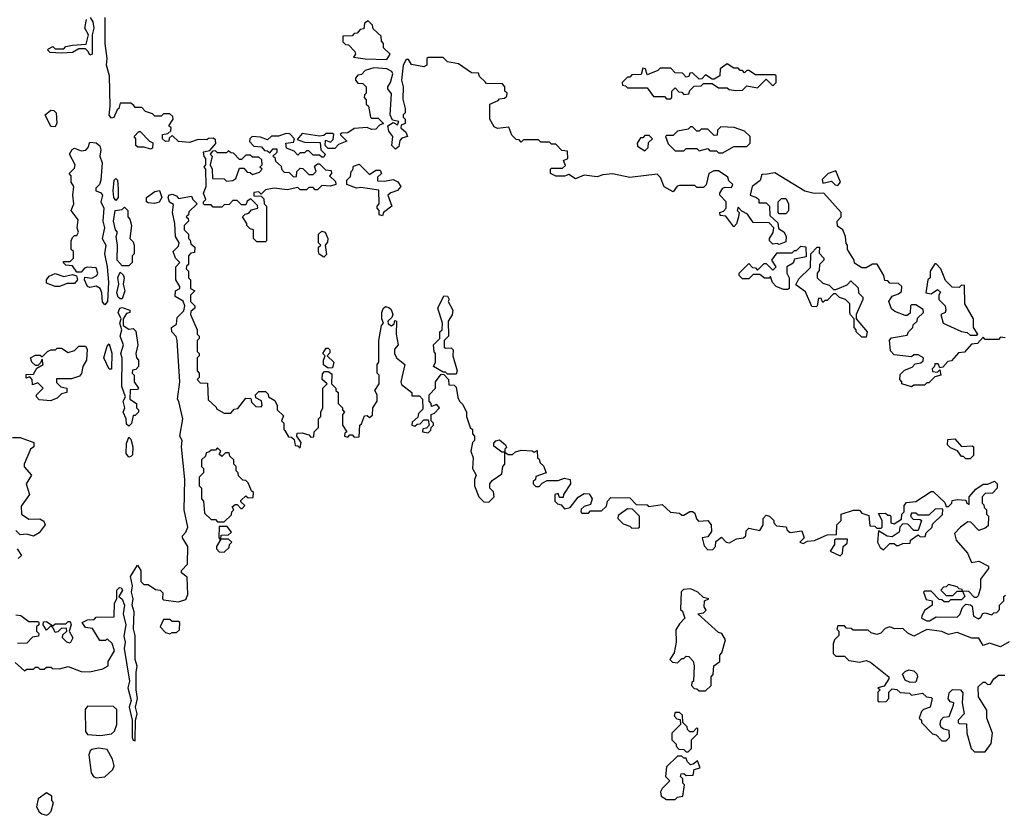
# Model space of a CAD drawing. Extents: x 2673034 to 2765626, y 830478 to 954748.
# Tile 57 of 126: x 2730612 to 2735153, y 839987 to 843654. Entities that reach past the tile are written whole.
import ezdxf

# ---------------------------------------------------------------- set-up
doc = ezdxf.new("R2010")
doc.units = 0

msp = doc.modelspace()

# ---------------------------------------------------------------- linework, layer by layer
at = {"layer": '0CON05XD'}
for points in [[(2730937.5, 843665), (2730950, 843645), (2730953.8, 843615), (2730946.7, 843585), (2730946.7, 843495), (2730935, 843490), (2730928.3, 843508.3), (2730915, 843520), (2730885, 843520), (2730855, 843502.5), (2730805, 843500), (2730753, 843503), (2730740, 843515), (2730745, 843520), (2730765, 843530), (2730775, 843520), (2730815, 843520), (2730825, 843530), (2730855, 843537.5), (2730918.3, 843541.7), (2730930, 843585), (2730912.5, 843615), (2730920, 843655)], [(2731840.7, 843129.3), (2731805, 843116.7), (2731773, 843117), (2731755, 843100), (2731723, 843113), (2731683.8, 843116.2), (2731673.3, 843105), (2731672.5, 843092.5), (2731691.7, 843071.7), (2731727.5, 843067.5), (2731741.7, 843051.7), (2731755, 843050), (2731765, 843040), (2731781.7, 843058.3), (2731798.3, 843058.3), (2731798.3, 843041.7), (2731780, 843025), (2731788.3, 843018.3), (2731791.7, 843001.7), (2731818.3, 842978.3), (2731820, 842965), (2731831.7, 842951.7), (2731855, 842950), (2731875, 842930), (2731888.3, 842931.7), (2731890, 842955), (2731905, 842970), (2731918.3, 842968.3), (2731945, 842940), (2731965, 842940), (2731980, 842955), (2731971.7, 842978.3), (2731985, 842990), (2731995, 842990), (2732021.7, 842961.7), (2732048.3, 842958.3), (2732050, 842945), (2732040, 842935), (2732068.3, 842908.3), (2732070, 842895), (2732045, 842887.5), (2732005, 842890), (2731985, 842870), (2731975, 842870), (2731965, 842880), (2731945, 842880), (2731935, 842870), (2731905, 842870), (2731895, 842880), (2731845, 842870), (2731785, 842877.5), (2731745, 842870), (2731725, 842850), (2731715, 842860), (2731691.7, 842858.3), (2731691.7, 842841.7), (2731725, 842840), (2731738.3, 842828.3), (2731740, 842805), (2731750, 842795), (2731750, 842635), (2731745, 842630), (2731705, 842630), (2731690, 842645), (2731690, 842685), (2731675, 842690), (2731660, 842705), (2731660, 842715), (2731640, 842745), (2731651.7, 842758.3), (2731668.3, 842761.7), (2731681.7, 842778.3), (2731710, 842785), (2731708.3, 842798.3), (2731678.3, 842828.3), (2731661.7, 842818.3), (2731655, 842800), (2731635, 842800), (2731615, 842820), (2731595, 842820), (2731578.3, 842801.7), (2731555, 842800), (2731545, 842790), (2731505, 842790), (2731495, 842800), (2731465, 842800), (2731460, 842805), (2731460, 842815), (2731470, 842825), (2731460, 842855), (2731472.5, 842885), (2731470, 842965), (2731462.5, 842975), (2731470, 842985), (2731470, 843015), (2731463, 843023), (2731460, 843045), (2731488.3, 843051.7), (2731517, 843083), (2731515, 843100), (2731505, 843107.5), (2731483, 843107), (2731475, 843100), (2731435, 843102.5), (2731395, 843087.5), (2731345, 843092.5), (2731315, 843120), (2731301.7, 843108.3), (2731300, 843095), (2731285, 843092.5), (2731270, 843105), (2731270, 843125), (2731295, 843130), (2731308.3, 843141.7), (2731310, 843155), (2731300, 843165), (2731320, 843195), (2731318.3, 843208.3), (2731305, 843220), (2731275, 843220), (2731265, 843210), (2731235, 843210), (2731225, 843220), (2731191.7, 843231.7), (2731175, 843250), (2731145, 843250), (2731138.3, 843258.3), (2731125, 843270), (2731075, 843270), (2731070, 843245), (2731061.7, 843238.3), (2731046.7, 843203.3), (2731035, 843200), (2731024.4, 843214.4), (2731030, 843255), (2731026.7, 843395), (2731012, 843445), (2731016.2, 843475), (2731006, 843545), (2731006.2, 843665)], [(2732305, 843470), (2732320, 843495), (2732290, 843525), (2732290, 843545), (2732280, 843555), (2732278.3, 843578.3), (2732241.7, 843611.7), (2732238.3, 843628.3), (2732218.3, 843648.3), (2732201.7, 843638.3), (2732198.3, 843611.7), (2732181.7, 843608.3), (2732168.3, 843591.7), (2732155, 843590), (2732145, 843580), (2732101.7, 843578.3), (2732101.7, 843551.7), (2732115, 843540), (2732128.3, 843538.3), (2732158.3, 843508.3), (2732160, 843495), (2732151.7, 843481.7), (2732205, 843473.3), (2732305, 843470)], [(2735157, 842187), (2735135, 842190), (2735125, 842180), (2735065, 842180), (2735055, 842190), (2735028.3, 842161.7), (2735001.7, 842158.3), (2734968.3, 842121.7), (2734941.7, 842118.3), (2734908.3, 842081.7), (2734891.7, 842078.3), (2734868.3, 842051.7), (2734855, 842050), (2734848.3, 842068.3), (2734831.7, 842068.3), (2734830, 842055), (2734820, 842045), (2734821.7, 842031.7), (2734845, 842030), (2734855, 842040), (2734860, 842015), (2734831.7, 842008.3), (2734805, 841980), (2734795, 841980), (2734785, 841970), (2734735, 841970), (2734725, 841962.5), (2734680, 841975), (2734680, 841985), (2734670, 841995), (2734671.7, 842018.3), (2734691.7, 842038.3), (2734728.3, 842051.7), (2734741.7, 842068.3), (2734768.3, 842071.7), (2734778.3, 842081.7), (2734780, 842095), (2734755, 842110), (2734735, 842110), (2734725, 842100), (2734645, 842110), (2734628.3, 842128.3), (2734623, 842177), (2734633, 842187), (2734705, 842200), (2734710, 842215), (2734730, 842235), (2734731.7, 842248.3), (2734750, 842265), (2734751.7, 842278.3), (2734780, 842305), (2734778.3, 842318.3), (2734745, 842340), (2734725, 842340), (2734720, 842335), (2734718.3, 842301.7), (2734705, 842290), (2734695, 842290), (2734648.3, 842308.3), (2734631.7, 842321.7), (2734620, 842355), (2734635, 842380), (2734665, 842390), (2734678.3, 842401.7), (2734680, 842425), (2734665, 842437.5), (2734625, 842440), (2734615, 842450), (2734601.7, 842451.7), (2734597.5, 842475), (2734567, 842527), (2734545, 842527.5), (2734515, 842510), (2734495, 842510), (2734461.7, 842531.7), (2734460, 842545), (2734430, 842595), (2734430, 842615), (2734423, 842623), (2734420, 842655), (2734407.5, 842685), (2734383, 842703), (2734382.5, 842725), (2734400, 842745), (2734400, 842765), (2734320, 842855), (2734275, 842852.5), (2734233, 842863), (2734095, 842947.5), (2734058.3, 842941.7), (2734035, 842940), (2734026.4, 842913.6), (2733990, 842885), (2733980, 842845), (2734010, 842835), (2734020, 842825), (2734020, 842810), (2734055, 842810), (2734070, 842795), (2734071.7, 842751.7), (2734108.3, 842718.3), (2734111.7, 842691.7), (2734136.4, 842676.4), (2734147, 842657), (2734145, 842630), (2734115, 842617.5), (2734105, 842622.5), (2734085, 842620), (2734070, 842635), (2734070, 842645), (2734087, 842673), (2734090, 842695), (2734068.3, 842718.3), (2733995, 842720), (2733968.3, 842758.3), (2733941.7, 842771.7), (2733925, 842790), (2733920, 842775), (2733930, 842765), (2733927.5, 842745), (2733917, 842713), (2733905, 842700), (2733868.3, 842748.3), (2733841.7, 842751.7), (2733840, 842765), (2733858.3, 842771.7), (2733870, 842785), (2733870, 842815), (2733840, 842845), (2733840, 842855), (2733855, 842877.5), (2733865, 842882.5), (2733895, 842880), (2733900, 842895), (2733881.7, 842911.7), (2733878.3, 842928.3), (2733835, 842957.5), (2733813, 842957), (2733790, 842945), (2733777, 842893), (2733765, 842880), (2733735, 842880), (2733725, 842890), (2733655, 842890), (2733643.6, 842886.4), (2733625, 842860), (2733583.6, 842883.6), (2733567, 842927), (2733551.7, 842941.7), (2733425, 842927.5), (2733345, 842943.3), (2733300.7, 842939.3), (2733275, 842930), (2733215, 842937.5), (2733175, 842920), (2733145, 842940), (2733125, 842932.5), (2733085, 842932.5), (2733060, 842945), (2733060, 842965), (2733065, 842970), (2733115, 842970), (2733128.3, 842981.7), (2733120, 843005), (2733140, 843015), (2733138.3, 843048.3), (2733111.7, 843051.7), (2733085, 843080), (2733065, 843080), (2733055, 843090), (2733015, 843090), (2733005, 843100), (2732935, 843100), (2732925, 843090), (2732915, 843100), (2732901.7, 843101.7), (2732881.7, 843121.7), (2732868.3, 843158.3), (2732815, 843152.5), (2732800, 843160), (2732780, 843195), (2732780, 843265), (2732818.3, 843281.7), (2732825, 843290), (2732848.3, 843291.7), (2732858.3, 843301.7), (2732860, 843315), (2732850, 843325), (2732850, 843345), (2732838.3, 843358.3), (2732765, 843360), (2732758.3, 843368.3), (2732731.7, 843391.7), (2732728.3, 843408.3), (2732695, 843410), (2732635, 843450), (2732585, 843460), (2732565, 843480), (2732495, 843480), (2732490, 843475), (2732490, 843445), (2732475, 843437.5), (2732418.3, 843448.3), (2732405, 843470), (2732395, 843470), (2732380, 843445), (2732372.5, 843375), (2732380, 843345), (2732378.3, 843288.3), (2732390, 843245), (2732390, 843225), (2732380, 843215), (2732380, 843205), (2732390, 843195), (2732390, 843175), (2732371.7, 843168.3), (2732370, 843155), (2732392.5, 843135), (2732400, 843115), (2732375, 843107.5), (2732365, 843097.5), (2732360, 843070), (2732345, 843057.5), (2732327.5, 843075), (2732332.5, 843115), (2732315, 843140), (2732310, 843165), (2732335, 843180), (2732355, 843170), (2732360, 843185), (2732331.7, 843191.7), (2732320, 843215), (2732327, 843313), (2732310, 843335), (2732310, 843345), (2732322.5, 843365), (2732332.5, 843405), (2732327.5, 843415), (2732305, 843427.5), (2732245, 843432.5), (2732225, 843426.7), (2732205, 843420), (2732188.3, 843401.7), (2732171.7, 843398.3), (2732160, 843385), (2732160, 843375), (2732171.7, 843361.7), (2732195, 843360), (2732210, 843345), (2732210, 843315), (2732201.7, 843308.3), (2732200, 843295), (2732210, 843285), (2732210, 843265), (2732220, 843255), (2732230, 843205), (2732235, 843200), (2732265, 843200), (2732290, 843175), (2732271.7, 843168.3), (2732255, 843150), (2732235, 843147.5), (2732215, 843157.5), (2732155, 843152.5), (2732125, 843132.5), (2732098.3, 843131.7), (2732090, 843125), (2732120, 843095), (2732081.7, 843078.3), (2732065, 843060), (2732035, 843060), (2732020, 843075), (2732021.7, 843098.3), (2732045, 843090), (2732057.5, 843102.5), (2732060, 843125), (2732055, 843130), (2732025, 843130), (2732015, 843120), (2731995, 843117.5), (2731915, 843130), (2731891.7, 843101.7), (2731925, 843090), (2731998.3, 843088.3), (2732000, 843055), (2732020, 843035), (2732015, 843020), (2732005, 843020), (2731995, 843030), (2731965, 843030), (2731945, 843050), (2731935, 843050), (2731925, 843040), (2731905, 843040), (2731895, 843030), (2731878.3, 843048.3), (2731841.7, 843061.7), (2731840, 843085), (2731875, 843090), (2731880, 843105), (2731858.3, 843128.3), (2731840.7, 843129.3)], [(2733615, 843290), (2733620, 843295), (2733620, 843325), (2733635, 843340), (2733651.7, 843321.7), (2733665, 843320), (2733675, 843310), (2733698.3, 843311.7), (2733701.7, 843328.3), (2733721.7, 843348.3), (2733755, 843350), (2733765, 843360), (2733805, 843360), (2733835, 843340), (2733875, 843340), (2733883, 843333), (2733915, 843327.5), (2733945, 843330), (2733965, 843350), (2734015, 843340), (2734055, 843380), (2734085, 843350), (2734100, 843365), (2734100, 843395), (2734095, 843400), (2734005, 843400), (2733975, 843420), (2733965, 843420), (2733955, 843410), (2733945, 843420), (2733935, 843420), (2733925, 843430), (2733905, 843430), (2733875, 843450), (2733841.7, 843428.3), (2733840, 843395), (2733815, 843380), (2733805, 843380), (2733775, 843400), (2733758.3, 843381.7), (2733745, 843380), (2733715, 843410), (2733701.7, 843408.3), (2733698.3, 843391.7), (2733685, 843390), (2733668.3, 843408.3), (2733635, 843410), (2733615, 843430), (2733565, 843430), (2733555, 843420), (2733505, 843400), (2733498.3, 843428.3), (2733485, 843430), (2733478.3, 843401.7), (2733435, 843400), (2733425, 843390), (2733415, 843390), (2733390, 843365), (2733391.7, 843351.7), (2733405, 843350), (2733415, 843340), (2733505, 843340), (2733535, 843300), (2733585, 843300), (2733595, 843290), (2733615, 843290)], [(2730775, 843160), (2730755, 843162.5), (2730730, 843215), (2730755, 843236.7), (2730770, 843235), (2730780, 843225), (2730783, 843177), (2730775, 843160)], [(2731215, 843057.5), (2731186.2, 843066.2), (2731156.4, 843066.4), (2731147.5, 843075), (2731147.5, 843105), (2731140, 843115), (2731161.7, 843138.3), (2731168.3, 843138.3), (2731210, 843095), (2731226.7, 843086.7), (2731225, 843062.5), (2731215, 843057.5)], [(2733495, 843050), (2733510, 843065), (2733511.7, 843088.3), (2733530, 843105), (2733515, 843120), (2733495, 843120), (2733485, 843110), (2733475, 843110), (2733460, 843085), (2733461.7, 843071.7), (2733495, 843050)], [(2733855, 843040), (2733905, 843070), (2733965, 843070), (2733980, 843085), (2733980, 843115), (2733955, 843140), (2733907, 843157), (2733845, 843160), (2733830, 843145), (2733828.3, 843121.7), (2733815, 843120), (2733785, 843150), (2733755, 843150), (2733745, 843140), (2733735, 843140), (2733715, 843160), (2733705, 843160), (2733695, 843150), (2733645, 843140), (2733625, 843120), (2733595, 843120), (2733590, 843115), (2733601.7, 843081.7), (2733635, 843050), (2733675, 843050), (2733685, 843060), (2733735, 843060), (2733745, 843050), (2733785, 843060), (2733795, 843050), (2733825, 843050), (2733835, 843040), (2733855, 843040)], [(2731005, 842340), (2730993.6, 842353.6), (2730991.4, 842395), (2730983.8, 842415), (2730965, 842425.6), (2730935, 842419.2), (2730925, 842424), (2730911.2, 842455), (2730912.5, 842467.5), (2730945, 842462.2), (2730968, 842475), (2730972, 842485), (2730965, 842510), (2730925, 842513.3), (2730911.7, 842508.3), (2730895, 842490), (2730875, 842490), (2730855, 842520), (2730825, 842522.5), (2730812.5, 842535), (2730815, 842540), (2730845, 842540), (2730860, 842555), (2730860, 842585), (2730850, 842595), (2730850, 842635), (2730855, 842650), (2730865, 842660), (2730875, 842660), (2730882.5, 842675), (2730877.5, 842695), (2730881.7, 842731.7), (2730850, 842775), (2730862.5, 842805), (2730856.7, 842845), (2730862.5, 842885), (2730850, 842905), (2730850, 842935), (2730840, 842945), (2730865, 842970), (2730867.5, 842985), (2730842.5, 843035), (2730853.6, 843056.4), (2730865, 843062.5), (2730895, 843050), (2730917, 843053), (2730927.5, 843065), (2730935, 843090), (2730965, 843086.7), (2730982, 843072), (2730985.8, 843055), (2730981.2, 843025), (2730992.5, 842995), (2730986.2, 842915), (2730980, 842895), (2730963, 842877), (2730962.5, 842865), (2730985, 842857.5), (2730993.3, 842845), (2730986.7, 842815), (2731000, 842785), (2730996.1, 842726.1), (2731002.5, 842695), (2730992.5, 842645), (2731010, 842615), (2731003.3, 842575), (2731015.7, 842515.7), (2731021.5, 842445), (2731017.1, 842355), (2731005, 842340)], [(2731565, 842910), (2731595, 842912.5), (2731608.3, 842921.7), (2731625, 842970), (2731645, 842970), (2731661.7, 842951.7), (2731675, 842950), (2731685, 842940), (2731718.3, 842951.7), (2731730, 842965), (2731720, 842975), (2731730, 842985), (2731728.3, 843008.3), (2731715, 843020), (2731685, 843020), (2731675, 843030), (2731655, 843030), (2731635, 843010), (2731625, 843010), (2731598.3, 843038.3), (2731585, 843040), (2731575, 843050), (2731565, 843040), (2731525, 843040), (2731515, 843050), (2731501.7, 843048.3), (2731490, 843035), (2731500, 843025), (2731490, 842985), (2731500, 842965), (2731501.7, 842921.7), (2731555, 842920), (2731565, 842910)], [(2732285, 842750), (2732270, 842755), (2732270, 842775), (2732260, 842785), (2732260, 842795), (2732270, 842805), (2732268.3, 842868.3), (2732185, 842880), (2732165, 842877.5), (2732120, 842895), (2732120, 842915), (2732138.3, 842931.7), (2732140, 842955), (2732148.3, 842961.7), (2732151.7, 842978.3), (2732178.3, 842988.3), (2732225, 842940), (2732255, 842960), (2732275, 842960), (2732280, 842945), (2732261.7, 842928.3), (2732261.7, 842911.7), (2732295, 842910), (2732335, 842917.5), (2732356.4, 842906.4), (2732370, 842885), (2732355, 842867.5), (2732323.3, 842856.7), (2732310, 842845), (2732327.5, 842795), (2732290, 842765), (2732285, 842750)], [(2734385, 842890), (2734397.5, 842905), (2734375, 842957.5), (2734340, 842945), (2734313, 842917), (2734315, 842900), (2734355, 842910), (2734373, 842893), (2734385, 842890)], [(2731055, 842820), (2731046.7, 842835), (2731042.5, 842865), (2731047.5, 842915), (2731055, 842922.5), (2731062.5, 842915), (2731066.7, 842875), (2731066.2, 842833.8), (2731055, 842820)], [(2731145, 840330), (2731146.2, 840425), (2731153.3, 840455), (2731146, 840485), (2731156, 840525), (2731149.2, 840565), (2731148.6, 840645), (2731154.1, 840674.1), (2731144.2, 840705), (2731144.3, 840815), (2731136.6, 840846.6), (2731140, 840925), (2731130.8, 840955), (2731136, 840985), (2731127.5, 841015), (2731132, 841045), (2731123, 841087), (2731155, 841140), (2731170, 841115), (2731170, 841065), (2731185, 841050), (2731205, 841050), (2731238.3, 841028.3), (2731260, 841025), (2731271.7, 841011.7), (2731270, 840985), (2731275, 840980), (2731345, 840971.2), (2731378.8, 840981.2), (2731387.8, 841005), (2731383.9, 841083.9), (2731357.5, 841105), (2731357.5, 841115), (2731385.6, 841145), (2731386.9, 841225), (2731362.5, 841265), (2731362.5, 841275), (2731378.3, 841291.7), (2731387.1, 841315), (2731370, 841395), (2731373.3, 841535), (2731357.5, 841685), (2731361.2, 841715), (2731350, 841735), (2731364.2, 841815), (2731345.9, 841894.1), (2731340, 841905), (2731350, 841985), (2731338.8, 842175), (2731333.6, 842193.6), (2731313.3, 842215), (2731312.5, 842235), (2731335, 842250), (2731338.3, 842281.7), (2731368.3, 842311.7), (2731373.3, 842335), (2731366.2, 842356.2), (2731328.3, 842378.3), (2731330, 842405), (2731350, 842415), (2731350, 842425), (2731332.5, 842455), (2731332.5, 842515), (2731350, 842535), (2731330, 842555), (2731320, 842585), (2731345, 842610), (2731347.5, 842625), (2731330, 842655), (2731327.5, 842715), (2731317.5, 842765), (2731321.7, 842801.7), (2731303.3, 842813.3), (2731296.7, 842835), (2731300, 842845), (2731315, 842850), (2731335, 842842.5), (2731345, 842830), (2731405, 842840), (2731410, 842825), (2731430, 842805), (2731391.7, 842768.3), (2731390, 842755), (2731380, 842745), (2731388.3, 842738.3), (2731390, 842725), (2731370, 842705), (2731370, 842685), (2731390, 842665), (2731390, 842645), (2731398.3, 842638.3), (2731401.7, 842621.7), (2731420, 842605), (2731418.3, 842581.7), (2731401.7, 842578.3), (2731390, 842565), (2731390, 842525), (2731381.7, 842518.3), (2731380, 842505), (2731390, 842495), (2731390, 842465), (2731400, 842455), (2731400, 842415), (2731420, 842405), (2731400, 842385), (2731400, 842355), (2731420, 842335), (2731420, 842325), (2731401.7, 842308.3), (2731400, 842295), (2731430, 842225), (2731430, 842205), (2731440, 842195), (2731440, 842185), (2731430, 842175), (2731430, 842125), (2731440, 842115), (2731440, 842105), (2731430, 842095), (2731430, 842035), (2731440, 842025), (2731440, 842005), (2731430, 841995), (2731445, 841980), (2731478.3, 841978.3), (2731481.7, 841901.7), (2731518.3, 841868.3), (2731520, 841860), (2731555, 841840), (2731585, 841840), (2731601.7, 841858.3), (2731618.3, 841861.7), (2731655, 841910), (2731678.3, 841908.3), (2731681.7, 841891.7), (2731701.7, 841871.7), (2731725, 841870), (2731730, 841875), (2731727, 841897), (2731701.7, 841911.7), (2731700, 841925), (2731715, 841940), (2731745, 841940), (2731758.3, 841928.3), (2731760, 841915), (2731788.3, 841898.3), (2731800, 841875), (2731800, 841855), (2731828.3, 841828.3), (2731820, 841805), (2731830, 841795), (2731830, 841765), (2731835, 841760), (2731851.7, 841731.7), (2731865, 841730), (2731878.3, 841718.3), (2731881.7, 841691.7), (2731895, 841690), (2731905, 841680), (2731910, 841705), (2731890, 841735), (2731891.7, 841748.3), (2731915, 841750), (2731945, 841740), (2731955, 841730), (2731968.3, 841731.7), (2731970, 841755), (2731990, 841775), (2731990, 841815), (2732000, 841825), (2732000, 841845), (2732010, 841865), (2732010, 841955), (2732030, 841975), (2732007.5, 841995), (2732008.3, 842021.7), (2732018.3, 842031.7), (2732035, 842032.5), (2732051.7, 842021.7), (2732050, 841975), (2732070, 841955), (2732070, 841945), (2732080, 841935), (2732080, 841885), (2732100, 841865), (2732100, 841855), (2732110, 841845), (2732100, 841835), (2732100, 841785), (2732120, 841755), (2732111.7, 841748.3), (2732110, 841735), (2732125, 841730), (2732135, 841740), (2732145, 841740), (2732155, 841730), (2732178.3, 841731.7), (2732180, 841785), (2732188.3, 841791.7), (2732201.7, 841828.3), (2732215, 841830), (2732225, 841820), (2732238.3, 841831.7), (2732240, 841865), (2732260, 841895), (2732260, 841925), (2732250, 841945), (2732270, 841975), (2732270, 842015), (2732260, 842025), (2732260, 842065), (2732267.5, 842075), (2732267.5, 842175), (2732280, 842245), (2732290, 842255), (2732282.5, 842275), (2732282.5, 842305), (2732287.5, 842322.5), (2732298.3, 842331.7), (2732315, 842327.5), (2732325, 842317.5), (2732332.5, 842295), (2732328.3, 842281.7), (2732310, 842265), (2732311.7, 842251.7), (2732327, 842243), (2732338.3, 842251.7), (2732341.7, 842268.3), (2732350, 842265), (2732347.5, 842205), (2732357.5, 842155), (2732340, 842135), (2732340, 842115), (2732350, 842095), (2732387.5, 842065), (2732370, 841985), (2732373, 841973), (2732420, 841935), (2732420, 841920), (2732455, 841920), (2732470, 841905), (2732471.7, 841858.3), (2732451.7, 841838.3), (2732448.3, 841821.7), (2732421.7, 841798.3), (2732420, 841785), (2732435, 841780), (2732445, 841790), (2732458.3, 841791.7), (2732475, 841810), (2732495, 841810), (2732500, 841785), (2732488.3, 841771.7), (2732471.7, 841768.3), (2732470, 841755), (2732495, 841750), (2732508.3, 841761.7), (2732510, 841775), (2732520, 841785), (2732520, 841795), (2732510, 841805), (2732510, 841835), (2732525, 841840), (2732547.5, 841865), (2732535, 841880), (2732511.7, 841871.7), (2732510, 841885), (2732500, 841895), (2732500, 841925), (2732530, 841955), (2732530, 841985), (2732555, 842020), (2732568.3, 842018.3), (2732590, 841995), (2732591.7, 841971.7), (2732615, 841970), (2732625, 841960), (2732633, 841913), (2732640, 841895), (2732655, 841880), (2732672.5, 841845), (2732672.5, 841825), (2732690, 841775), (2732700, 841765), (2732700, 841745), (2732710, 841735), (2732710, 841715), (2732700, 841705), (2732692.5, 841665), (2732702.5, 841635), (2732700, 841585), (2732717.5, 841555), (2732710, 841535), (2732710, 841505), (2732730, 841455), (2732751.7, 841431.7), (2732775, 841430), (2732800, 841455), (2732797, 841477), (2732780, 841495), (2732780, 841515), (2732790.7, 841529.3), (2732835, 841560), (2732840, 841595), (2732850, 841605), (2732850, 841660), (2732835, 841660), (2732798.3, 841688.3), (2732798.3, 841701.7), (2732807, 841713), (2732825, 841717.5), (2732852.5, 841695), (2732857.5, 841682.5), (2732850, 841675), (2732850, 841660), (2732865, 841650), (2732885, 841650), (2732898.3, 841661.7), (2732925, 841670), (2732975, 841667.5), (2732985, 841660), (2732998.3, 841668.3), (2733000, 841635), (2733008.3, 841628.3), (2733011.7, 841611.7), (2733028.3, 841598.3), (2733040, 841565), (2732991.7, 841548.3), (2732990, 841535), (2732980, 841525), (2732980, 841515), (2732991.7, 841501.7), (2733008.3, 841501.7), (2733021.7, 841518.3), (2733045, 841530), (2733095, 841530), (2733125, 841540), (2733150, 841535), (2733152.5, 841515), (2733120, 841465), (2733118.3, 841451.7), (2733101.7, 841451.7), (2733095, 841470), (2733080, 841465), (2733080, 841435), (2733091.7, 841421.7), (2733108.3, 841418.3), (2733125, 841400), (2733150, 841405), (2733187, 841453), (2733215, 841470), (2733238.3, 841468.3), (2733252.5, 841445), (2733245, 841420), (2733215, 841410), (2733201.7, 841398.3), (2733200, 841385), (2733205, 841380), (2733235, 841380), (2733245, 841390), (2733295, 841390), (2733318.3, 841411.7), (2733322.5, 841435), (2733338.3, 841451.7), (2733425, 841450), (2733455, 841420), (2733505, 841417.5), (2733515, 841410), (2733575, 841420), (2733613.6, 841383.6), (2733655, 841380), (2733665, 841370), (2733675, 841370), (2733703, 841387), (2733715, 841387.5), (2733725, 841380), (2733733, 841353), (2733743, 841343), (2733786.1, 841346.1), (2733800, 841325), (2733802.5, 841295), (2733785, 841270), (2733760, 841265), (2733768.3, 841228.3), (2733785, 841210), (2733808.3, 841211.7), (2733820, 841225), (2733821.7, 841248.3), (2733848.3, 841268.3), (2733870, 841245), (2733885, 841242.5), (2733918.3, 841261.7), (2733950, 841265), (2733960, 841275), (2733961.7, 841298.3), (2733975, 841310), (2734025, 841300), (2734040, 841325), (2734040, 841355), (2734055, 841370), (2734070, 841365), (2734090, 841345), (2734090, 841335), (2734101.7, 841321.7), (2734146.7, 841316.7), (2734151.7, 841301.7), (2734165, 841290), (2734218.3, 841298.3), (2734230, 841265), (2734210, 841245), (2734225, 841240), (2734245, 841250), (2734277, 841253), (2734335, 841280), (2734378.3, 841281.7), (2734380, 841325), (2734400, 841345), (2734400, 841375), (2734457, 841393), (2734485, 841392.5), (2734495, 841380), (2734528.3, 841368.3), (2734531.7, 841321.7), (2734555, 841320), (2734565, 841310), (2734585, 841310), (2734590, 841315), (2734590, 841345), (2734571.7, 841378.3), (2734605, 841380), (2734615, 841370), (2734625, 841370), (2734630, 841365), (2734630, 841335), (2734645, 841330), (2734678.3, 841351.7), (2734680, 841375), (2734690, 841385), (2734690, 841415), (2734701.7, 841428.3), (2734745, 841432.5), (2734815, 841480), (2734825, 841480), (2734878.3, 841428.3), (2734885, 841410), (2734895, 841410), (2734910, 841425), (2734911.7, 841438.3), (2734935, 841442.5), (2734975, 841440), (2734980, 841425), (2734990, 841420), (2734990, 841455), (2735020.7, 841489.3), (2735055, 841512.5), (2735077, 841513), (2735107, 841527), (2735120, 841515), (2735120, 841495), (2735098.3, 841471.7), (2735065, 841470), (2735050, 841455), (2735050, 841425), (2735058.3, 841418.3), (2735060, 841405), (2735070, 841395), (2735070, 841375), (2735080, 841365), (2735078.3, 841321.7), (2735065, 841310), (2735035, 841300), (2734998.3, 841338.3), (2734985, 841340), (2734950, 841315), (2734922.5, 841285), (2734930, 841255), (2734982.5, 841195), (2735001.7, 841151.7), (2735035, 841157.5), (2735080, 841135), (2735080, 841125), (2735042.5, 841075), (2735042.5, 841035), (2735031.7, 840998.3), (2735025, 840990), (2735015, 840990), (2734988.3, 841018.3), (2734960, 841020), (2734970, 840995), (2734955, 840980), (2734905, 840980), (2734895, 840970), (2734875, 840970), (2734865, 840980), (2734851.7, 840981.7)], [(2731233, 842807), (2731205, 842810), (2731197.5, 842815), (2731197.5, 842835), (2731235, 842862.5), (2731257, 842867), (2731267.5, 842835), (2731255, 842812.5), (2731233, 842807)], [(2734145, 842760), (2734115, 842760), (2734110, 842765), (2734110, 842815), (2734125, 842830), (2734145, 842830), (2734157, 842807), (2734157, 842773), (2734145, 842760)], [(2731115, 842520), (2731085, 842520), (2731061.2, 842545), (2731063.3, 842615), (2731057.5, 842655), (2731062.5, 842675), (2731053.8, 842685), (2731044.2, 842725), (2731052.5, 842775), (2731085, 842780), (2731095, 842790), (2731110, 842775), (2731110, 842745), (2731120, 842735), (2731127.5, 842705), (2731120, 842645), (2731135, 842630), (2731140, 842615), (2731140, 842575), (2731130, 842565), (2731130, 842535), (2731115, 842520)], [(2732015, 842560), (2731993.6, 842573.6), (2731990, 842585), (2731990, 842605), (2732000, 842615), (2731990, 842625), (2731990, 842665), (2732005, 842680), (2732020, 842675), (2732032.5, 842645), (2732031.7, 842628.3), (2732020, 842615), (2732027.5, 842572.5), (2732015, 842560)], [(2734155, 842410), (2734135, 842410), (2734100, 842425), (2734083, 842443), (2734075, 842470), (2734067.5, 842462.5), (2734047, 842463), (2734025, 842480), (2733995, 842480), (2733975, 842460), (2733945, 842460), (2733930, 842475), (2733930, 842485), (2733975, 842530), (2733991.7, 842511.7), (2734005, 842510), (2734015, 842500), (2734045, 842530), (2734055, 842530), (2734085, 842500), (2734100, 842515), (2734080, 842545), (2734105, 842580), (2734175, 842580), (2734185, 842590), (2734195, 842590), (2734215, 842610), (2734237, 842607), (2734238.3, 842561.7), (2734185, 842550), (2734178.3, 842531.7), (2734150, 842515), (2734150, 842485), (2734160, 842465), (2734160, 842415), (2734155, 842410)], [(2734515, 842190), (2734495, 842190), (2734470, 842215), (2734470, 842225), (2734460, 842235), (2734460, 842275), (2734443, 842293), (2734440, 842305), (2734440, 842345), (2734420, 842365), (2734393, 842373), (2734375, 842390), (2734365, 842390), (2734335, 842360), (2734325, 842360), (2734315, 842350), (2734308.3, 842368.3), (2734295, 842370), (2734290, 842335), (2734285, 842330), (2734265, 842332.5), (2734235, 842400), (2734191.7, 842431.7), (2734205, 842460), (2734258.3, 842511.7), (2734260, 842575), (2734290, 842605), (2734300, 842605), (2734298.3, 842578.3), (2734320, 842555), (2734320, 842545), (2734300, 842525), (2734298.3, 842498.3), (2734290, 842485), (2734290, 842465), (2734315, 842440), (2734345, 842430), (2734365, 842410), (2734375, 842410), (2734428.3, 842431.7), (2734445, 842450), (2734478.3, 842418.3), (2734480, 842395), (2734500, 842375), (2734500, 842365), (2734470, 842295), (2734470, 842275), (2734520, 842215), (2734515, 842190)], [(2735025, 842200), (2735030, 842205), (2735010, 842235), (2735010, 842275), (2734970, 842345), (2734968.3, 842428.3), (2734955, 842430), (2734945, 842420), (2734911.7, 842421.7), (2734881.7, 842451.7), (2734860, 842505), (2734838.3, 842528.3), (2734831.7, 842528.3), (2734810, 842495), (2734810, 842465), (2734800, 842455), (2734790, 842395), (2734815, 842390), (2734845, 842410), (2734858.3, 842398.3), (2734850, 842385), (2734850, 842365), (2734880, 842335), (2734882.5, 842315), (2734880, 842305), (2734860, 842295), (2734870, 842255), (2734955, 842217.5), (2734981.7, 842211.7), (2734995, 842200), (2735025, 842200)], [(2730775, 842423.8), (2730735, 842440), (2730736.2, 842455), (2730747.7, 842472.3), (2730775, 842483.8), (2730815, 842470.8), (2730855, 842480), (2730873.9, 842473.9), (2730878, 842455), (2730865, 842438.6), (2730831.3, 842438.7), (2730795, 842424), (2730775, 842423.8)], [(2731075, 842366.7), (2731066.7, 842375), (2731060.6, 842395), (2731070, 842435), (2731064.3, 842465.7), (2731075, 842490), (2731088.8, 842478.8), (2731093.6, 842463.6), (2731090, 842435), (2731096.7, 842405), (2731085, 842367.5), (2731075, 842366.7)], [(2732625, 842020), (2732585, 842020), (2732575, 842030), (2732565, 842030), (2732520, 842055), (2732530, 842075), (2732530, 842115), (2732523, 842123), (2732520, 842155), (2732550, 842185), (2732550, 842215), (2732560, 842225), (2732562.5, 842255), (2732540, 842325), (2732568.3, 842381.7), (2732585, 842380), (2732592.5, 842365), (2732587.5, 842355), (2732608.8, 842315), (2732605.9, 842294.1), (2732587.5, 842265), (2732590, 842195), (2732570, 842175), (2732570, 842145), (2732575, 842140), (2732601.7, 842141.7), (2732611.7, 842131.7), (2732610, 842105), (2732630, 842035), (2732625, 842020)], [(2731115, 841780), (2731105, 841790), (2731103.3, 841815), (2731088.8, 841845), (2731097.5, 841865), (2731088.8, 841895), (2731100, 841915), (2731083, 841963), (2731084.1, 842094.1), (2731079.2, 842115), (2731091.2, 842155), (2731076, 842195), (2731083.3, 842225), (2731073.8, 842255), (2731080, 842275), (2731066.2, 842305), (2731073.3, 842325), (2731085, 842327.5), (2731120, 842315), (2731120, 842305), (2731105, 842300), (2731090, 842275), (2731090, 842245), (2731115, 842227.5), (2731135, 842230), (2731148.3, 842218.3), (2731156.7, 842155), (2731147.5, 842115), (2731150, 842095), (2731160, 842085), (2731160, 842055), (2731148.3, 842041.7), (2731131.7, 842038.3), (2731130, 842025), (2731140, 842015), (2731140, 841985), (2731160, 841955), (2731155, 841950), (2731121.7, 841948.3), (2731120, 841905), (2731150, 841885), (2731150, 841865), (2731160, 841855), (2731160, 841845), (2731145, 841830), (2731135, 841830), (2731127, 841793), (2731115, 841780)], [(2730755, 841897.5), (2730701.7, 841901.7), (2730690, 841915), (2730690, 841925), (2730720, 841955), (2730695, 841980), (2730671.7, 841971.7), (2730670, 841995), (2730658.3, 842008.3), (2730641.7, 842001.7), (2730641.7, 842018.3), (2730675, 842020), (2730691.7, 842048.3), (2730720, 842065), (2730715, 842090), (2730708.3, 842071.7), (2730695, 842060), (2730685, 842060), (2730667.5, 842075), (2730662.5, 842095), (2730685, 842107.5), (2730707, 842107), (2730715, 842100), (2730740, 842125), (2730755, 842132.5), (2730777, 842133), (2730785, 842140), (2730805, 842140), (2730835, 842120), (2730865, 842130), (2730885, 842150), (2730915, 842150), (2730922.5, 842135), (2730920, 842085), (2730902.5, 842055), (2730897.5, 842022.5), (2730888.3, 842011.7), (2730851.7, 841998.3), (2730781.7, 841998.3), (2730781.7, 841981.7), (2730801.7, 841961.7), (2730830, 841955), (2730830, 841935), (2730805, 841930), (2730785, 841910), (2730765, 841902.5), (2730755, 841897.5)], [(2731035, 842042.5), (2731025, 842042.5), (2731000, 842095), (2731015, 842150), (2731025, 842160), (2731037, 842117), (2731035, 842042.5)], [(2732035, 842047.5), (2732013, 842063), (2732012.5, 842085), (2732020, 842105), (2732010, 842115), (2732025, 842140), (2732035, 842140), (2732041.7, 842131.7), (2732041.7, 842118.3), (2732030, 842105), (2732060, 842075), (2732055, 842050), (2732035, 842047.5)], [(2730578.3, 841728.3), (2730615, 841727.5), (2730677.5, 841705), (2730677.5, 841685), (2730662.5, 841675), (2730633.3, 841605), (2730633, 841593), (2730666.7, 841555), (2730642.5, 841515), (2730657.5, 841465), (2730618.3, 841411.7), (2730620, 841375), (2730655, 841352.5), (2730705, 841353.3), (2730723, 841343), (2730730, 841325), (2730701.7, 841288.3), (2730676.4, 841273.6), (2730645, 841282.5), (2730615, 841280), (2730595, 841300)], [(2731115, 841637.5), (2731102.5, 841655), (2731105, 841700), (2731115, 841730), (2731125, 841720), (2731133.3, 841685), (2731131.7, 841648.3), (2731125, 841640), (2731115, 841637.5)], [(2734995, 841630), (2734975, 841630), (2734965, 841640), (2734955, 841640), (2734936.7, 841666.7), (2734905, 841680), (2734890, 841695), (2734891.7, 841718.3), (2734925, 841722.5), (2734955, 841687.5), (2735005, 841690), (2735010, 841685), (2735010, 841645), (2734995, 841630)], [(2731555, 841340), (2731588.3, 841371.7), (2731590, 841385), (2731600, 841395), (2731591.7, 841408.3), (2731605, 841420), (2731615, 841420), (2731631.7, 841401.7), (2731638.3, 841401.7), (2731650, 841415), (2731631.7, 841431.7), (2731631.7, 841438.3), (2731655, 841460), (2731665, 841450), (2731688.3, 841451.7), (2731690, 841475), (2731681.7, 841481.7), (2731665, 841520), (2731655, 841530), (2731641.7, 841531.7), (2731621.7, 841551.7), (2731620, 841565), (2731610, 841575), (2731610, 841595), (2731600, 841605), (2731600, 841625), (2731581.7, 841641.7), (2731578.3, 841658.3), (2731561.7, 841658.3), (2731545, 841640), (2731531.7, 841651.7), (2731540, 841665), (2731525, 841680), (2731515, 841670), (2731495, 841670), (2731485, 841660), (2731471.7, 841658.3), (2731468.3, 841641.7), (2731450, 841625), (2731450, 841595), (2731460, 841585), (2731460, 841565), (2731440, 841545), (2731440, 841505), (2731450, 841495), (2731450, 841445), (2731460, 841435), (2731465, 841380), (2731495, 841350), (2731515, 841350), (2731525, 841340), (2731555, 841340)], [(2733435, 841310), (2733465, 841312.5), (2733470, 841315), (2733470, 841365), (2733438.3, 841398.3), (2733415, 841400), (2733371.7, 841368.3), (2733370, 841355), (2733395, 841330), (2733425, 841320), (2733435, 841310)], [(2734595, 841210), (2734625, 841240), (2734645, 841240), (2734655, 841230), (2734665, 841230), (2734685, 841240), (2734718.3, 841241.7), (2734720, 841255), (2734755, 841280), (2734765, 841270), (2734788.3, 841271.7), (2734791.7, 841288.3), (2734820, 841315), (2734821.7, 841328.3), (2734867, 841373), (2734868.3, 841398.3), (2734835, 841400), (2734805, 841370), (2734755, 841370), (2734745, 841380), (2734725, 841380), (2734720, 841365), (2734731.7, 841351.7), (2734765, 841350), (2734770, 841345), (2734755, 841300), (2734735, 841300), (2734708.3, 841328.3), (2734685, 841330), (2734670, 841315), (2734668.3, 841291.7), (2734635, 841270), (2734613, 841273), (2734571.7, 841298.3), (2734567.5, 841245), (2734580.7, 841220.7), (2734595, 841210)], [(2731540, 841260), (2731541.7, 841278.3), (2731575, 841280), (2731588.3, 841291.7), (2731568.3, 841318.3), (2731531.7, 841318.3), (2731530, 841265), (2731535, 841260), (2731540, 841260)], [(2731555, 841200), (2731578.3, 841221.7), (2731580, 841235), (2731590, 841245), (2731575, 841260), (2731540, 841260), (2731520, 841225), (2731520, 841215), (2731531.7, 841201.7), (2731555, 841200)], [(2734395, 841182.5), (2734407, 841193), (2734410, 841225), (2734428.3, 841241.7), (2734430, 841260), (2734375, 841260), (2734370, 841255), (2734370, 841235), (2734350, 841205), (2734395, 841182.5)], [(2730600, 841215), (2730620, 841185), (2730605, 841170)], [(2730591.7, 840691.7), (2730635, 840652.5), (2730645, 840660), (2730675, 840660), (2730685, 840670), (2730695, 840670), (2730705, 840660), (2730725, 840660), (2730735, 840670), (2730755, 840670), (2730763, 840663), (2730795, 840662.5), (2730835, 840672.5), (2730895, 840648.8), (2730935, 840647.5), (2730995, 840662.5), (2731020, 840675), (2731020, 840695), (2731050, 840745), (2731038.3, 840778.3), (2731015, 840800), (2731007.5, 840792.5), (2730981.7, 840791.7), (2730948.3, 840848.3), (2730915, 840852.5), (2730900, 840875), (2730925, 840887.5), (2730955, 840890), (2730965, 840900), (2731048.3, 840901.7), (2731050, 840965), (2731060, 840985), (2731060, 841025), (2731073, 841037), (2731080, 841035), (2731086.2, 841025), (2731070, 840995), (2731085, 840982.5), (2731095.8, 840955.8), (2731090, 840915), (2731101.1, 840865), (2731093, 840813), (2731098.8, 840785), (2731093.3, 840755), (2731118, 840605), (2731111.2, 840575), (2731125.8, 840515.8), (2731117.5, 840485), (2731130, 840425), (2731131.2, 840345), (2731135, 840332.5), (2731145, 840330)], [(2733775, 840560), (2733800, 840585), (2733800, 840625), (2733810, 840635), (2733812.5, 840675), (2733840, 840695), (2733840, 840725), (2733850, 840735), (2733867.5, 840795), (2733850, 840825), (2733835, 840830), (2733740, 840915), (2733765, 840920), (2733778.3, 840931.7), (2733768.3, 840948.3), (2733770, 840975), (2733790, 840985), (2733765, 840990), (2733740, 841015), (2733720, 841025), (2733705, 841030), (2733672.5, 841027.5), (2733662.5, 841017.5), (2733660, 840935), (2733668.3, 840928.3), (2733680, 840895), (2733655, 840870), (2733638.3, 840841.7), (2733640, 840785), (2733630, 840735), (2733610, 840705), (2733623, 840693), (2733645, 840690), (2733665, 840710), (2733675, 840710), (2733685, 840720), (2733698.3, 840718.3), (2733717, 840697), (2733722.5, 840675), (2733720, 840605), (2733711.7, 840598.3), (2733710, 840585), (2733721.7, 840571.7), (2733735, 840570), (2733745, 840560), (2733775, 840560)], [(2734915, 841000), (2734935, 841020), (2734960, 841020), (2734958.3, 841028.3), (2734945, 841030), (2734935, 841040), (2734895, 841050), (2734885, 841040), (2734871.7, 841038.3), (2734860, 841025), (2734885, 841000), (2734915, 841000)], [(2734851.7, 840981.7), (2734815, 841020), (2734785, 841020), (2734780, 841015), (2734791.7, 840981.7), (2734820, 840975), (2734820, 840955), (2734785, 840930), (2734772.5, 840905), (2734770, 840895), (2734795, 840882.5), (2734807, 840883), (2734838.3, 840901.7), (2734935, 840900), (2734947, 840913), (2734960, 840945), (2734975, 840960), (2734997, 840957), (2735005, 840950), (2735010, 840905), (2735033, 840893), (2735045, 840900), (2735053, 840917), (2735065, 840920), (2735095, 840910), (2735105, 840920), (2735118.3, 840921.7), (2735130, 840935), (2735130, 840955), (2735150, 840975), (2735150, 840995), (2735158.3, 841001.7)], [(2730595, 840910), (2730617, 840907), (2730655, 840880), (2730695, 840880), (2730700, 840875), (2730700, 840865), (2730690, 840855), (2730690, 840835), (2730700, 840825), (2730698.3, 840811.7), (2730671.7, 840808.3), (2730645, 840780), (2730601.7, 840778.3)], [(2730845, 840780), (2730830, 840785), (2730810, 840805), (2730811.7, 840818.3), (2730830, 840835), (2730828.3, 840848.3), (2730805, 840850), (2730788.3, 840831.7), (2730775, 840830), (2730768.3, 840848.3), (2730755, 840860), (2730735, 840840), (2730720, 840865), (2730721.7, 840878.3), (2730735, 840880), (2730765, 840860), (2730775, 840870), (2730825, 840870), (2730835, 840880), (2730845, 840880), (2730850, 840865), (2730840, 840835), (2730857.5, 840805), (2730845, 840780)], [(2731305, 840822.5), (2731315, 840830), (2731335, 840830), (2731348.3, 840841.7), (2731350, 840875), (2731345, 840880), (2731315, 840880), (2731305, 840890), (2731275, 840890), (2731260, 840855), (2731285, 840830), (2731305, 840822.5)], [(2735175, 840785.7), (2735135, 840763.3), (2735085, 840780), (2735055, 840770), (2735035, 840803.3), (2735003.3, 840803.3), (2734935, 840828.8), (2734895, 840820), (2734865, 840833.8), (2734795, 840842.5), (2734735, 840812.5), (2734707, 840827), (2734685, 840847.5), (2734646.4, 840846.4), (2734625, 840856.2), (2734602.7, 840847.3), (2734583.6, 840826.4), (2734565, 840820), (2734538.3, 840828.3), (2734525, 840840), (2734455, 840840), (2734447, 840847), (2734425, 840850), (2734415, 840860), (2734385, 840860), (2734380, 840845), (2734390, 840835), (2734390, 840815), (2734370, 840795), (2734363, 840777), (2734363, 840733), (2734375, 840720), (2734415, 840720), (2734435, 840700), (2734457, 840697), (2734485, 840692.5), (2734515, 840700), (2734535, 840692.5), (2734620, 840625), (2734620, 840615), (2734598.3, 840581.7), (2734570, 840575), (2734580, 840565), (2734570, 840555), (2734570, 840515), (2734575, 840510), (2734608.3, 840511.7), (2734620, 840525), (2734620, 840555), (2734635, 840570), (2734657, 840567), (2734673, 840553), (2734715, 840550), (2734725, 840540), (2734775, 840550), (2734793.3, 840533.3), (2734815, 840530), (2734820, 840525), (2734810, 840485), (2734780, 840475), (2734770, 840465), (2734760, 840435), (2734770, 840425), (2734770, 840415), (2734821.7, 840361.7), (2734838.3, 840358.3), (2734865, 840330), (2734885, 840330), (2734900, 840345), (2734898.3, 840378.3), (2734873, 840383), (2734861.7, 840391.7), (2734857.5, 840405), (2734860, 840425), (2734871.7, 840438.3), (2734898.3, 840441.7), (2734917.5, 840495), (2734920, 840505), (2734905, 840510), (2734893, 840523), (2734898.3, 840551.7), (2734913, 840567), (2734950, 840565), (2734961.7, 840551.7), (2734957.5, 840505), (2734967.5, 840455), (2734940, 840425), (2734940, 840415), (2734945, 840410), (2734978.3, 840408.3), (2734980, 840365), (2735000, 840295), (2735015, 840280), (2735065, 840280)], [(2734718.3, 840598.3), (2734695, 840610), (2734683, 840637), (2734695, 840650), (2734713, 840657), (2734735, 840652.5), (2734748.8, 840638.8), (2734752.5, 840625), (2734745, 840600), (2734718.3, 840598.3)], [(2735065, 840280), (2735091.7, 840318.3), (2735097.5, 840365), (2735072.5, 840435), (2735071.7, 840471.7), (2735033, 840533), (2735031.7, 840578.3), (2735055, 840600), (2735065, 840600), (2735075, 840590), (2735088.3, 840591.7), (2735103.6, 840616.4), (2735125, 840632.5), (2735155, 840633.3)], [(2730985, 840353.8), (2731035, 840362.5), (2731050, 840375), (2731060, 840405), (2731060, 840475), (2731045, 840487.5), (2730925, 840490), (2730913.5, 840475), (2730915, 840372.5), (2730925, 840358.8), (2730985, 840353.8)], [(2733695, 840280), (2733710, 840295), (2733710, 840335), (2733738.3, 840361.7), (2733740, 840385), (2733735, 840390), (2733718.3, 840371.7), (2733701.7, 840371.7), (2733691.7, 840381.7), (2733690, 840395), (2733670, 840415), (2733668.3, 840448.3), (2733655, 840460), (2733635, 840460), (2733630, 840445), (2733641.7, 840431.7), (2733658.3, 840428.3), (2733660, 840405), (2733620, 840365), (2733620, 840335), (2733640, 840315), (2733640, 840305), (2733651.7, 840291.7), (2733675, 840290), (2733685, 840280), (2733695, 840280)], [(2730965, 840160), (2731005, 840163.3), (2731041.7, 840198.3), (2731047.5, 840215), (2731040, 840245), (2731015, 840290), (2730975, 840296.7), (2730945, 840290), (2730936.4, 840283.6), (2730931.2, 840265), (2730942.3, 840182.3), (2730952.5, 840165), (2730965, 840160)], [(2733635, 840060), (2733645, 840070), (2733670, 840075), (2733677.5, 840127.5), (2733670, 840135), (2733670, 840155), (2733660, 840165), (2733661.7, 840178.3), (2733675, 840180), (2733685, 840170), (2733718.3, 840171.7), (2733721.7, 840198.3), (2733750, 840205), (2733738.3, 840238.3), (2733718.3, 840221.7), (2733705, 840220), (2733690, 840235), (2733685, 840250), (2733675, 840250), (2733665, 840260), (2733645, 840260), (2733595, 840210), (2733590, 840165), (2733610, 840145), (2733575, 840110), (2733567.5, 840095), (2733570, 840075), (2733595, 840060), (2733635, 840060)], [(2730735, 839986.7), (2730745, 839992.5), (2730756.7, 840005), (2730767.5, 840045), (2730760, 840055), (2730760, 840075), (2730735, 840090), (2730697.5, 840062.5), (2730690, 840025), (2730702, 840002), (2730713.8, 839993.8), (2730735, 839986.7)]]:
    msp.add_lwpolyline(points, dxfattribs=at)

doc.saveas('drawing.dxf')
